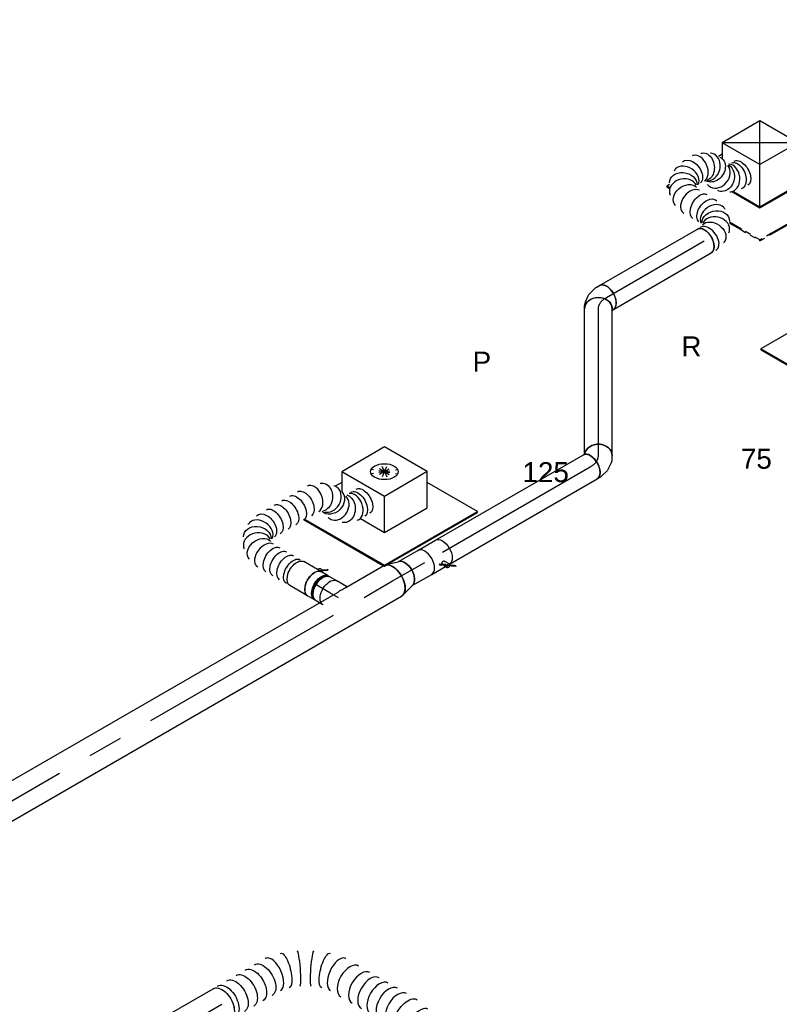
# Model space of a CAD drawing. Extents: x -238422 to 258194, y -34825 to 126331.
# Tile 121 of 239: x -41178 to -37747, y 20352 to 24799. Entities that reach past the tile are written whole.
import ezdxf
from ezdxf.enums import TextEntityAlignment as Align

# ---------------------------------------------------------------- set-up
doc = ezdxf.new("R2010")
doc.units = 0
doc.header["$LTSCALE"] = 50
doc.linetypes.add('CENTER2', pattern=[28.575, 19.05, -3.175, 3.175, -3.175])
doc.linetypes.add('STREEPJES', pattern=[0.1, 0.05, -0.05])
doc.layers.get('0').update_dxf_attribs({"linetype": 'CONTINUOUS'})
for name, color, linetype in [('WL570---_RETOUR', 112, 'CONTINUOUS'), ('WL570---_RETOUR_HL', 8, 'CONTINUOUS'), ('WL570---_RETOUR_RST', 2, 'CONTINUOUS'), ('WL570---_RETOUR_RST_HL', 1, 'CONTINUOUS'), ('WL570---_TOEVOER', 3, 'CONTINUOUS'), ('WL570---_TOEVOER_HL', 8, 'CONTINUOUS'), ('WL570---_TOEVOER_RST', 2, 'CONTINUOUS'), ('WL570---_TOEVOER_RST_HL', 1, 'CONTINUOUS'), ('WM570---_RETOUR_PR', 1, 'CONTINUOUS'), ('WM570---_RETOUR_RST_PR', 1, 'CONTINUOUS'), ('WM570---_TOEVOER_PR', 1, 'CONTINUOUS'), ('WM570---_TOEVOER_RST_PR', 1, 'CONTINUOUS')]:
    doc.layers.add(name, color=color, linetype=linetype)
doc.styles.add('BURO-018', font='ARIAL.TTF', dxfattribs={"height": 90})

# ---------------------------------------------------------------- blocks, each defined once
blk = doc.blocks.new('*U507')
at = {"color": 0, "ltscale": 10}
for p, q in [((414.7, 38.4, -3494.4), (414.6, 38.5, -3494.4)), ((480.1, 0.7, -3494.4), (480, 0.7, -3494.4)), ((793.4, -484.5, -3494.4), (793.1, -483.2, -3494.4)), ((793.3, -681.1, -3494.4), (793.6, -679.8, -3494.4))]:
    blk.add_line(p, q, dxfattribs=at)
at = {"color": 0, "ltscale": 10, "extrusion": (-6.93889e-17, -2.4037e-17, -1)}
for centre, major_axis, ratio, start_param, end_param in [((0, 0, -3494.4), (0, 80), 0.57735, 0, 3.141593), ((24, 0, -3494.4), (0, 80), 0.57735, 0, 3.141593), ((72, 0, -3494.4), (0, 80), 0.57735, 0, 3.141593), ((120, 0, -3494.4), (0, 80), 0.57735, 0, 3.141593), ((168.1, 0, -3494.4), (0, 80), 0.57735, 0, 3.141593), ((216.1, 0, -3494.4), (0, 80), 0.57735, 0, 3.141593), ((322.4, -11.6, -3494.4), (22.6, 77), 0.313149, 6.256783, 9.398376), ((482.8, -104.2, -3494.4), (-55.4, -58.1), 0.313149, 0.026402, 3.167995), ((699.6, -455.9, -3494.4), (73.2, 33), 0.496673, 3.191864, 6.333457), ((723.5, -555.1, -3494.4), (80, 6.2), 0.106201, 3.149769, 6.291362), ((723.5, -609.3, -3494.4), (-80, 6.1), 0.107379, 3.133323, 6.274916), ((688.8, -727.6, -3494.4), (69.3, -40), 0.57735, 0, 3.141593), ((699.8, -708.5, -3494.4), (73.2, -32.9), 0.497609, 6.232756, 9.374349)]:
    blk.add_ellipse(centre, major_axis=major_axis, ratio=ratio, start_param=start_param, end_param=end_param, dxfattribs=at)
at = {"color": 0, "ltscale": 10}
for centre, major_axis, ratio, start_param, end_param in [((265.9, 0, -3494.4), (8.1, 79.9), 0.497511, 3.191932, 6.232846), ((265.9, 0, -3494.4), (8.1, 79.9), 0.497511, 6.232846, 6.333525), ((380, -33.9, -3494.4), (-34.7, -72.4), 0.106869, 0.008217, 3.133375), ((434.7, -65.5, -3494.4), (45.3, 66.2), 0.106869, 0.008217, 3.133375), ((521.1, -147.4, -3494.4), (65.1, 47), 0.497511, 0.050339, 3.091253), ((521.1, -147.4, -3494.4), (65.1, 47), 0.497511, 6.232846, 6.333525), ((551.5, -200.1, -3494.4), (-69.3, -40), 0.57735, 3.141593, 6.283185), ((581, -251.1, -3494.4), (-69.2, -40.1), 0.576513, 3.141593, 6.283185), ((604.9, -292.3, -3494.4), (-69.2, -40.1), 0.576513, 3.141593, 6.283185), ((628.8, -333.6, -3494.4), (-69.2, -40.1), 0.576513, 3.141593, 6.283185), ((652.7, -374.8, -3494.4), (-69.2, -40.1), 0.576513, 3.141593, 6.283185), ((676.6, -416.1, -3494.4), (-69.2, -40.1), 0.576513, 3.141593, 6.283185), ((715.3, -502.8, -3494.4), (-78, -19), 0.312368, 3.167953, 6.256825), ((715.4, -661.6, -3494.4), (78, -18.9), 0.313464, 3.168066, 6.256712)]:
    blk.add_ellipse(centre, major_axis=major_axis, ratio=ratio, start_param=start_param, end_param=end_param, dxfattribs=at)
at = {"layer": 'WM570---_RETOUR_PR', "color": 1, "style": 'BURO-018'}
blk.add_attdef('POSNR', text='', height=90, dxfattribs=at).set_placement((0, 0), align=Align.MIDDLE)
blk = doc.blocks.new('*U508')
at = {"color": 0, "ltscale": 10}
for p, q in [((0, 80, -3792.5), (421.6, 80, -3792.5)), ((7.9, -80, -3792.5), (421.6, -80, -3792.5))]:
    blk.add_line(p, q, dxfattribs=at)
blk.add_ellipse((0, 0, -3792.5), major_axis=(0, 80), ratio=0.57735, start_param=3.301141, end_param=6.283185, dxfattribs=at)
at = {"color": 0, "ltscale": 10, "extrusion": (-6.93889e-17, -2.4037e-17, -1)}
blk.add_ellipse((421.6, 0, -3792.5), major_axis=(0, 80), ratio=0.57735, start_param=0, end_param=3.141593, dxfattribs=at)
at = {"layer": 'WL570---_RETOUR_HL', "linetype": 'CENTER2'}
blk.add_line((0, 0, -3792.5), (421.6, 0, -3792.5), dxfattribs=at)
at = {"layer": 'WM570---_RETOUR_PR', "color": 1, "style": 'BURO-018'}
blk.add_attdef('POSNR', text='', height=90, dxfattribs=at).set_placement((0, 0), align=Align.MIDDLE)
blk = doc.blocks.new('*U666')
at = {"color": 0, "ltscale": 10}
for p, q in [((-100.2, 168.6, 866), (-196.2, 2.5, 866)), ((97.4, 168.6, 866), (-100.2, 168.6, 866)), ((-1.4, -2.5, 866), (-100.2, 168.6, 866)), ((196.2, -2.5, 866), (-100.2, 168.6, 866)), ((-1.4, -2.5, 866), (97.4, 168.6, 866)), ((196.2, -2.5, 866), (97.4, 168.6, 866)), ((-412.3, 127.3, 866), (-414.4, 123.7, 866)), ((-414.4, 123.7, 866), (-171.5, -297, 866)), ((-124.1, 127.3, 866), (-412.3, 127.3, 866)), ((-169.4, -293.4, 866), (-412.3, 127.3, 866)), ((-196.2, 2.5, 866), (-97.4, -168.6, 866)), ((-95.3, -165.1, 866), (-194.1, 6, 866)), ((-97.4, -168.6, 866), (-1.4, -2.5, 866)), ((196.2, -2.5, 866), (-1.4, -2.5, 866)), ((100.2, -168.6, 866), (196.2, -2.5, 866)), ((316.4, -293.4, 866), (179.2, -55.8, 866)), ((-97.4, -168.6, 866), (100.2, -168.6, 866)), ((102.3, -165.1, 866), (-95.3, -165.1, 866)), ((-171.5, -297, 866), (-169.4, -293.4, 866)), ((-171.5, -297, 866), (314.4, -297, 866)), ((316.4, -293.4, 866), (-169.4, -293.4, 866)), ((314.4, -297, 866), (316.4, -293.4, 866))]:
    blk.add_line(p, q, dxfattribs=at)
at = {"layer": 'WL570---_RETOUR_RST_HL', "linetype": 'CENTER2'}
blk.add_circle((0, 0, 866), 0.075, dxfattribs=at)
at = {"layer": 'WL570---_RETOUR_RST', "color": 1, "style": 'BURO-018'}
for tag in ['MC', 'Q']:
    blk.add_attdef(tag, text='', height=90, dxfattribs=at).set_placement((0, 0), align=Align.MIDDLE)
at = {"layer": 'WM570---_RETOUR_RST_PR', "color": 1, "style": 'BURO-018'}
blk.add_attdef('POSNR', text='', height=90, dxfattribs=at).set_placement((0, 0), align=Align.MIDDLE)
blk = doc.blocks.new('*U667')
at = {"color": 0, "ltscale": 10}
for p, q in [((-99.2, 170.4, 1903.8), (-135.1, 108.3, 1903.8)), ((98.4, 170.4, 1903.8), (-99.2, 170.4, 1903.8)), ((-0.4, -0.7, 1903.8), (-99.2, 170.4, 1903.8)), ((197.2, -0.7, 1903.8), (-99.2, 170.4, 1903.8)), ((-0.4, -0.7, 1903.8), (98.4, 170.4, 1903.8)), ((197.2, -0.7, 1903.8), (98.4, 170.4, 1903.8)), ((-413.4, 125.5, 1903.8), (-415.4, 122, 1903.8)), ((-415.4, 122, 1903.8), (-408.5, 110.1, 1903.8)), ((-399.7, 125.5, 1903.8), (-413.4, 125.5, 1903.8)), ((-406.5, 113.7, 1903.8), (-413.4, 125.5, 1903.8)), ((-125.1, 125.5, 1903.8), (-144.5, 125.5, 1903.8)), ((-172.2, -42.5, 1903.8), (-98.4, -170.4, 1903.8)), ((-96.3, -166.9, 1903.8), (-167.4, -43.8, 1903.8)), ((-98.4, -170.4, 1903.8), (-0.4, -0.7, 1903.8)), ((197.2, -0.7, 1903.8), (-0.4, -0.7, 1903.8)), ((99.2, -170.4, 1903.8), (197.2, -0.7, 1903.8)), ((315.4, -295.2, 1903.8), (171.3, -45.6, 1903.8)), ((-251.8, -161.4, 1903.8), (-222.8, -211.6, 1903.8)), ((-218.9, -211.3, 1903.8), (-249.7, -157.9, 1903.8)), ((-98.4, -170.4, 1903.8), (99.2, -170.4, 1903.8)), ((101.2, -166.9, 1903.8), (-96.3, -166.9, 1903.8)), ((315.4, -295.2, 1903.8), (-111, -295.2, 1903.8)), ((-110.7, -298.8, 1903.8), (313.3, -298.8, 1903.8)), ((313.3, -298.8, 1903.8), (315.4, -295.2, 1903.8))]:
    blk.add_line(p, q, dxfattribs=at)
at = {"color": 8, "linetype": 'STREEPJES', "ltscale": 10}
for p, q in [((-222.8, -211.6, 1903.8), (-172.5, -298.8, 1903.8)), ((-170.4, -295.2, 1903.8), (-218.9, -211.3, 1903.8)), ((-172.5, -298.8, 1903.8), (-170.4, -295.2, 1903.8)), ((-172.5, -298.8, 1903.8), (-110.7, -298.8, 1903.8)), ((-111, -295.2, 1903.8), (-170.4, -295.2, 1903.8))]:
    blk.add_line(p, q, dxfattribs=at)
at = {"layer": 'WL570---_TOEVOER_RST_HL', "linetype": 'CENTER2'}
blk.add_circle((0, 0, 1903.8), 0.075, dxfattribs=at)
at = {"layer": 'WL570---_TOEVOER_RST', "color": 1, "style": 'BURO-018'}
for tag in ['MC', 'Q']:
    blk.add_attdef(tag, text='', height=90, dxfattribs=at).set_placement((0, 0), align=Align.MIDDLE)
at = {"layer": 'WM570---_TOEVOER_RST_PR', "color": 1, "style": 'BURO-018'}
blk.add_attdef('POSNR', text='', height=90, dxfattribs=at).set_placement((0, 0), align=Align.MIDDLE)
blk = doc.blocks.new('*U668')
at = {"color": 0, "ltscale": 10}
for p, q in [((-122.3, 174.3, -168.4), (-167.8, 95.4, -168.4)), ((100.6, 174.3, -168.4), (-122.3, 174.3, -168.4)), ((-10.8, -18.7, -168.4), (-122.3, 174.3, -168.4)), ((212.1, -18.7, -168.4), (100.6, 174.3, -168.4)), ((-146.4, 132.6, -168.4), (-181.1, 132.6, -168.4)), ((-377.5, 70.5, -168.4), (-170.5, -288.1, -168.4)), ((-373.4, 70.5, -168.4), (-166.4, -288.1, -168.4)), ((-92.5, -160.2, -168.4), (-10.8, -18.7, -168.4)), ((212.1, -18.7, -168.4), (-10.8, -18.7, -168.4)), ((130.4, -160.2, -168.4), (212.1, -18.7, -168.4)), ((-155, -51.9, -168.4), (-92.5, -160.2, -168.4)), ((319.5, -288.1, -168.4), (188, -60.5, -168.4)), ((-92.5, -160.2, -168.4), (130.4, -160.2, -168.4)), ((-166.4, -288.1, -168.4), (319.5, -288.1, -168.4)), ((-153.4, -291.7, -168.4), (317.4, -291.7, -168.4)), ((317.4, -291.7, -168.4), (319.5, -288.1, -168.4))]:
    blk.add_line(p, q, dxfattribs=at)
at = {"color": 8, "linetype": 'STREEPJES', "ltscale": 10}
for p, q in [((44.9, 77.8, -168.4), (-12, 99.9, -168.4)), ((44.9, 77.8, -168.4), (-2.7, 116.1, -168.4)), ((44.9, 77.8, -168.4), (19.4, 122, -168.4)), ((44.9, 77.8, -168.4), (48.3, 116.1, -168.4)), ((44.9, 77.8, -168.4), (76.3, 99.9, -168.4)), ((44.9, 77.8, -168.4), (-6.1, 77.8, -168.4)), ((44.9, 77.8, -168.4), (13.5, 55.7, -168.4)), ((44.9, 77.8, -168.4), (41.5, 39.5, -168.4)), ((44.9, 77.8, -168.4), (70.4, 33.6, -168.4)), ((44.9, 77.8, -168.4), (92.5, 39.5, -168.4)), ((44.9, 77.8, -168.4), (101.9, 55.7, -168.4)), ((44.9, 77.8, -168.4), (95.9, 77.8, -168.4)), ((-170.5, -288.1, -168.4), (-168.4, -291.7, -168.4)), ((-166.5, -288.3, -168.4), (-168.4, -291.7, -168.4)), ((-168.4, -291.7, -168.4), (-153.4, -291.7, -168.4))]:
    blk.add_line(p, q, dxfattribs=at)
at = {"color": 0, "ltscale": 10}
blk.add_ellipse((44.9, 77.8, -168.4), major_axis=(54.1, -31.2), ratio=0.57735, dxfattribs=at)
at = {"layer": 'WL570---_TOEVOER_RST_HL', "linetype": 'CENTER2'}
blk.add_circle((0, 0, -168.4), 0.075, dxfattribs=at)
at = {"layer": 'WL570---_TOEVOER_RST', "color": 1, "style": 'BURO-018'}
for tag in ['MC', 'Q']:
    blk.add_attdef(tag, text='', height=90, dxfattribs=at).set_placement((0, 0), align=Align.MIDDLE)
at = {"layer": 'WM570---_TOEVOER_RST_PR', "color": 1, "style": 'BURO-018'}
blk.add_attdef('POSNR', text='', height=90, dxfattribs=at).set_placement((0, 0), align=Align.MIDDLE)
blk = doc.blocks.new('*U874')
at = {"color": 8, "linetype": 'STREEPJES', "ltscale": 10}
blk.add_line((13.4, -23.6, -1175.7), (14.8, -21.2, -1175.7), dxfattribs=at)
at = {"color": 0, "ltscale": 10}
for p, q in [((-9, -62.5, -1175.7), (-5.6, -62.5, -1175.7)), ((-5.6, -62.5, -1175.7), (44.8, -62.5, -1175.7))]:
    blk.add_line(p, q, dxfattribs=at)
at = {"color": 8, "linetype": 'STREEPJES', "ltscale": 10, "extrusion": (3.51927e-17, -4.37803e-17, -1)}
blk.add_ellipse((44.8, 0, -1175.7), major_axis=(0, 62.5), ratio=0.57735, start_param=0, end_param=0.429741, dxfattribs=at)
at = {"color": 0, "ltscale": 10, "extrusion": (3.51927e-17, -4.37803e-17, -1)}
blk.add_ellipse((44.8, 0, -1175.7), major_axis=(0, 62.5), ratio=0.57735, start_param=0.429741, end_param=3.141593, dxfattribs=at)
at = {"color": 0, "ltscale": 10}
blk.add_spline([(-5.6, -56.4, -1175.7), (-4.1, -53.6, -1175.7), (-2.4, -50.2, -1175.7), (-0.2, -46.3, -1175.7), (2.3, -42, -1175.7), (5.1, -37.3, -1175.7), (8.2, -32.2, -1175.7), (11.5, -26.8, -1175.7), (13.4, -23.6, -1175.7)], degree=3, dxfattribs=at)
at = {"layer": 'WL570---_TOEVOER_HL', "linetype": 'CENTER2'}
blk.add_line((0, 0, -1175.7), (44.8, 0, -1175.7), dxfattribs=at)
at = {"layer": 'WM570---_TOEVOER_PR', "color": 1, "style": 'BURO-018'}
blk.add_attdef('POSNR', text='', height=90, dxfattribs=at).set_placement((0, 0), align=Align.MIDDLE)
blk = doc.blocks.new('*U875')
at = {"color": 8, "linetype": 'STREEPJES', "ltscale": 10}
blk.add_line((-40.3, 62.5, -1115.5), (-21.9, 62.5, -1115.5), dxfattribs=at)
at = {"color": 0, "ltscale": 10}
for p, q in [((-21.9, 62.5, -1115.5), (-4.1, 62.5, -1115.5)), ((4.1, 62.5, -1115.5), (40.3, 62.5, -1115.5)), ((-40.3, -62.5, -1115.5), (-4.1, -62.5, -1115.5)), ((4.1, -62.5, -1115.5), (40.3, -62.5, -1115.5))]:
    blk.add_line(p, q, dxfattribs=at)
at = {"color": 8, "linetype": 'STREEPJES', "ltscale": 10, "extrusion": (-4.16334e-17, 1.0416e-16, -1)}
blk.add_ellipse((-40.3, 0, -1115.5), major_axis=(0, 62.5), ratio=0.57735, start_param=0, end_param=0.429741, dxfattribs=at)
at = {"color": 0, "ltscale": 10, "extrusion": (-4.16334e-17, 1.0416e-16, -1)}
for centre, major_axis, start_param, end_param in [((-40.3, 0, -1115.5), (0, 62.5), 0.429741, 3.141593), ((-4.1, 0, -1115.5), (0, 62.5), 0, 3.141593), ((4.1, 0, -1115.5), (0, 62.5), 0, 3.254972), ((4.1, 0, -1115.5), (0, 62.5), 6.169805, 6.280044), ((4.1, 0, -1115.5), (0, 59.4), 0.107903, 3.033689), ((40.3, 0, -1115.5), (0, 62.5), 0, 3.141593)]:
    blk.add_ellipse(centre, major_axis=major_axis, ratio=0.57735, start_param=start_param, end_param=end_param, dxfattribs=at)
at = {"layer": 'WL570---_TOEVOER_HL', "linetype": 'CENTER2'}
blk.add_line((-40.3, 0, -1115.5), (40.3, 0, -1115.5), dxfattribs=at)
at = {"layer": 'WM570---_TOEVOER_PR', "color": 1, "style": 'BURO-018'}
blk.add_attdef('POSNR', text='', height=90, dxfattribs=at).set_placement((0, 0), align=Align.MIDDLE)
blk = doc.blocks.new('*U876')
at = {"color": 2, "ltscale": 10}
for p, q in [((-71, 59.4, -1054.5), (-79.2, 59.4, -1054.5)), ((-46.1, 62.5, -1054.5), (46.1, 62.5, -1054.5)), ((-71, -59.4, -1054.5), (-79.2, -59.4, -1054.5)), ((-64.1, -79.7, -1054.5), (-67.5, -85.6, -1054.5)), ((-67.5, -85.6, -1054.5), (-65.9, -86.9, -1054.5)), ((-42.2, -70.2, -1054.5), (-65.9, -86.9, -1054.5)), ((-65.9, -86.9, -1054.5), (-62.5, -81, -1054.5)), ((-64.1, -79.7, -1054.5), (-40.4, -63.1, -1054.5)), ((-62.5, -81, -1054.5), (-64.1, -79.7, -1054.5)), ((-38.8, -64.3, -1054.5), (-62.5, -81, -1054.5)), ((-46.1, -62.5, -1054.5), (-25.2, -62.5, -1054.5)), ((-38.8, -64.3, -1054.5), (-42.2, -70.2, -1054.5)), ((-40.4, -63.1, -1054.5), (-38.8, -64.3, -1054.5)), ((-38.3, -64, -1054.5), (-38.8, -64.3, -1054.5)), ((-25.2, -62.5, -1054.5), (-30.1, -71, -1054.5)), ((-25.2, -62.5, -1054.5), (46.1, -62.5, -1054.5))]:
    blk.add_line(p, q, dxfattribs=at)
for centre, major_axis, start_param, end_param in [((-82.3, 0, -1054.5), (0, 59.4), 3.249496, 6.175282), ((-46.1, 0, -1054.5), (0, 62.5), 3.141593, 6.283185)]:
    blk.add_ellipse(centre, major_axis=major_axis, ratio=0.57735, start_param=start_param, end_param=end_param, dxfattribs=at)
at = {"color": 2, "ltscale": 10, "extrusion": (-3.41963e-17, -5.17926e-17, -1)}
for centre, major_axis, start_param, end_param in [((46.1, 0, -1054.5), (0, 62.5), 0, 3.141593), ((-38.3, -66.3, -1054.5), (8.15, -4.7), 2.282546, 2.962558), ((-38.3, -66.3, -1054.5), (8.15, -4.7), 0, 1.721651)]:
    blk.add_ellipse(centre, major_axis=major_axis, ratio=0.57735, start_param=start_param, end_param=end_param, dxfattribs=at)
at = {"layer": 'WL570---_TOEVOER', "color": 1, "style": 'BURO-018'}
blk.add_attdef('I', text='', height=90, dxfattribs=at).set_placement((0, 0), align=Align.MIDDLE)
at = {"layer": 'WM570---_TOEVOER_PR', "color": 1, "style": 'BURO-018'}
blk.add_attdef('POSNR', text='', height=90, dxfattribs=at).set_placement((0, 0), align=Align.MIDDLE)
blk = doc.blocks.new('*U877')
at = {"color": 0, "ltscale": 10, "extrusion": (-4.16334e-17, 1.0416e-16, -1)}
for centre, major_axis, ratio, start_param, end_param in [((0, 0, -1021.9), (0, 62.5), 0.57735, 0, 3.141593), ((17.8, 0, -1021.9), (0, 62.5), 0.57735, 0, 3.141593), ((53.5, 0, -1021.9), (0, 62.5), 0.57735, 0, 3.141593), ((89.2, 0, -1021.9), (0, 62.5), 0.57735, 0, 3.141593), ((124.8, 0, -1021.9), (0, 62.5), 0.57735, 0, 3.141593), ((196.5, -9, -1021.9), (-26.6, -57), 0.750739, 3.009293, 6.150885), ((235.6, -51.2, -1021.9), (60.1, 19), 0.803023, 6.107746, 9.249338), ((209.1, -150.2, -1021.9), (54.1, -31.2), 0.57735, 0, 3.141593), ((229.3, -115.1, -1021.9), (58, -24), 0.646887, 6.198226, 9.339819), ((188.8, -185.3, -1021.9), (54.1, -31.2), 0.57735, 0, 3.141593), ((168.5, -220.5, -1021.9), (54.1, -31.2), 0.57735, 0, 3.141593), ((127.9, -290.8, -1021.9), (54.1, -31.2), 0.57735, 0, 3.141593), ((148.2, -255.6, -1021.9), (54.1, -31.2), 0.57735, 0, 3.141593), ((-39.7, -361.9, -1021.9), (30.3, -55.4), 0.772586, 0.176177, 3.31777), ((25.4, -361.1, -1021.9), (-16.4, -60.3), 0.812154, 0, 3.141331), ((75.4, -356.2, -1021.9), (-30.3, 55.4), 0.772586, 2.965415, 6.107008), ((-82, -409.7, -1021.9), (54.1, -31.3), 0.57735, 0, 3.141593), ((-95.6, -433.1, -1021.9), (54.1, -31.3), 0.57735, 0, 3.141593)]:
    blk.add_ellipse(centre, major_axis=major_axis, ratio=ratio, start_param=start_param, end_param=end_param, dxfattribs=at)
at = {"color": 0, "ltscale": 10}
for centre, major_axis, ratio, start_param, end_param in [((162.8, 0, -1021.9), (8.2, 62.3), 0.646887, 3.226552, 6.198226), ((162.8, 0, -1021.9), (8.2, 62.3), 0.646887, 6.198226, 6.368145), ((221.4, -26.5, -1021.9), (46.5, 42.5), 0.803023, 3.317032, 6.107746), ((221.4, -26.5, -1021.9), (46.5, 42.5), 0.803023, 6.107746, 6.458625), ((238.3, -81.4, -1021.9), (-62.7, 5.4), 0.750739, 0.1323, 3.009293), ((238.3, -81.4, -1021.9), (-62.7, 5.4), 0.750739, 3.009293, 3.273893), ((-6.3, -352.5, -1021.9), (-0.3, 63.3), 0.811037, 0.220445, 2.921147), ((-6.3, -352.5, -1021.9), (-0.3, 63.3), 0.811037, 6.06274, 6.503631), ((42, -365.6, -1021.9), (0.3, -63.3), 0.811037, 3.362038, 6.06274), ((105.7, -329.2, -1021.9), (48.8, -39.8), 0.659859, 3.247611, 6.177166), ((-70, -388.8, -1021.9), (-48.8, 39.8), 0.659859, 0.106019, 3.035574), ((-70, -388.8, -1021.9), (-48.8, 39.8), 0.659859, 6.177166, 6.389204), ((105.7, -329.2, -1021.9), (48.8, -39.8), 0.659859, 6.177166, 6.389204), ((42, -365.6, -1021.9), (0.3, -63.3), 0.811037, 6.06274, 6.503631)]:
    blk.add_ellipse(centre, major_axis=major_axis, ratio=ratio, start_param=start_param, end_param=end_param, dxfattribs=at)
at = {"layer": 'WM570---_TOEVOER_PR', "color": 1, "style": 'BURO-018'}
blk.add_attdef('POSNR', text='', height=90, dxfattribs=at).set_placement((0, 0), align=Align.MIDDLE)
blk = doc.blocks.new('*U878')
at = {"color": 0, "ltscale": 10}
for p, q in [((3.9, 80, -2970), (2450.5, 80, -2970)), ((2491.2, 80, -2970), (2689.1, 80, -2970)), ((3.9, -80, -2970), (2689.1, -80, -2970))]:
    blk.add_line(p, q, dxfattribs=at)
blk.add_ellipse((0, 0, -2970), major_axis=(0, 80), ratio=0.57735, start_param=3.308352, end_param=6.116426, dxfattribs=at)
at = {"color": 0, "ltscale": 10, "extrusion": (-6.93889e-17, -2.4037e-17, -1)}
blk.add_ellipse((2689.1, 0, -2970), major_axis=(0, 80), ratio=0.57735, start_param=0, end_param=3.141593, dxfattribs=at)
at = {"layer": 'WL570---_TOEVOER_HL', "linetype": 'CENTER2'}
blk.add_line((0, 0, -2970), (2689.1, 0, -2970), dxfattribs=at)
at = {"layer": 'WM570---_TOEVOER_PR', "color": 1, "style": 'BURO-018'}
blk.add_attdef('POSNR', text='', height=90, dxfattribs=at).set_placement((0, 0), align=Align.MIDDLE)
blk = doc.blocks.new('*U879')
at = {"color": 0, "ltscale": 10}
for p, q in [((7.3, 79, -1068.5), (69.6, 61.7, -1068.5)), ((7.3, -79, -1068.5), (69.6, -61.7, -1068.5))]:
    blk.add_line(p, q, dxfattribs=at)
blk.add_ellipse((0, 0, -1068.5), major_axis=(0, 80), ratio=0.57735, start_param=3.141593, end_param=6.283185, dxfattribs=at)
at = {"color": 0, "ltscale": 10, "extrusion": (-6.93889e-17, -2.4037e-17, -1)}
blk.add_ellipse((63.9, 0, -1068.5), major_axis=(0, 62.5), ratio=0.57735, start_param=0.158908, end_param=2.982685, dxfattribs=at)
at = {"layer": 'WL570---_TOEVOER_HL', "linetype": 'CENTER2'}
blk.add_line((0, 0, -1068.5), (63.9, 0, -1068.5), dxfattribs=at)
for centre in [(0, 0, -1068.5), (63.9, 0, -1068.5)]:
    blk.add_circle(centre, 0.075, dxfattribs=at)
at = {"layer": 'WM570---_TOEVOER_PR', "color": 1, "style": 'BURO-018'}
blk.add_attdef('POSNR', text='', height=90, dxfattribs=at).set_placement((0, 0), align=Align.MIDDLE)
blk = doc.blocks.new('*U880')
at = {"color": 0, "ltscale": 10}
for p, q in [((-42.3, 62.5, -309.6), (-37.1, 62.5, -309.6)), ((-37.1, 62.5, -309.6), (-35.1, 63, -309.6)), ((25.7, -47.8, -309.6), (50, -30.7, -309.6)), ((62, -17.7, -309.6), (69.1, -5.4, -309.6)), ((-42.3, -62.5, -309.6), (-24.1, -62.5, -309.6)), ((-17.3, -61.6, -309.6), (14.4, -53.1, -309.6))]:
    blk.add_line(p, q, dxfattribs=at)
for centre, major_axis, ratio, start_param, end_param in [((-42.3, 0, -309.6), (0, 62.5), 0.57735, 3.141593, 6.283185), ((10.2, 17.7, -309.6), (-46.5, 42.5), 0.803023, 2.966153, 3.317032), ((-28.9, 0, -309.6), (8.2, -62.3), 0.646887, 6.198226, 6.368145)]:
    blk.add_ellipse(centre, major_axis=major_axis, ratio=ratio, start_param=start_param, end_param=end_param, dxfattribs=at)
at = {"color": 0, "ltscale": 10, "extrusion": (-6.93889e-17, -2.4037e-17, -1)}
for centre, major_axis, ratio, start_param, end_param in [((15, 25.9, -309.6), (-54.1, 31.2), 0.816497, 0.140779, 3.141593), ((-6.4, 6, -309.6), (26.6, -57), 0.750739, 6.150885, 6.415485)]:
    blk.add_ellipse(centre, major_axis=major_axis, ratio=ratio, start_param=start_param, end_param=end_param, dxfattribs=at)
at = {"layer": 'WL570---_TOEVOER_HL', "linetype": 'CENTER2'}
blk.add_ellipse((-93.3, 88.4, -309.6), major_axis=(108.3, -62.5), ratio=0.57735, start_param=5.497787, end_param=6.283185, dxfattribs=at)
at = {"layer": 'WM570---_TOEVOER_PR', "color": 1, "style": 'BURO-018'}
blk.add_attdef('POSNR', text='', height=90, dxfattribs=at).set_placement((0, 0), align=Align.MIDDLE)
blk = doc.blocks.new('*U881')
at = {"color": 0, "ltscale": 10}
for p, q in [((6.5, 62.5, -267.3), (662.7, 62.5, -267.3)), ((0, -62.5, -267.3), (662.7, -62.5, -267.3))]:
    blk.add_line(p, q, dxfattribs=at)
blk.add_ellipse((0, 0, -267.3), major_axis=(0, 62.5), ratio=0.816497, start_param=3.141593, end_param=6.142406, dxfattribs=at)
at = {"color": 0, "ltscale": 10, "extrusion": (-2.58075e-33, -1.79399e-17, -1)}
blk.add_ellipse((662.7, 0, -267.3), major_axis=(0, 62.5), ratio=0.816497, start_param=0, end_param=3.141593, dxfattribs=at)
at = {"layer": 'WL570---_TOEVOER_HL', "linetype": 'CENTER2'}
blk.add_line((0, 0, -267.3), (662.7, 0, -267.3), dxfattribs=at)
at = {"layer": 'WM570---_TOEVOER_PR', "color": 1, "style": 'BURO-018'}
blk.add_attdef('POSNR', text='', height=90, dxfattribs=at).set_placement((0, 0), align=Align.MIDDLE)
blk = doc.blocks.new('*U882')
at = {"color": 0, "ltscale": 10}
for p, q in [((-29.9, 62.5, 712.3), (-15.7, 62.5, 712.3)), ((1.6, 58.7, 712.3), (28.6, 46.2, 712.3)), ((38.8, 39, 712.3), (62, 15.8, 712.3)), ((66.2, 10.4, 712.3), (75.3, -5.4, 712.3)), ((-36.4, -62.5, 712.3), (-35.6, -63.4, 712.3)), ((-35.6, -63.4, 712.3), (-33, -67.9, 712.3))]:
    blk.add_line(p, q, dxfattribs=at)
for centre, major_axis, ratio, start_param, end_param in [((-29.9, 0, 712.3), (0, 62.5), 0.816497, 3.141593, 6.283185), ((-20.4, 0, 712.3), (-13.6, -61.5), 0.803023, 2.966153, 3.317032), ((14.4, -25, 712.3), (49.8, 38.2), 0.646887, 6.198226, 6.368145)]:
    blk.add_ellipse(centre, major_axis=major_axis, ratio=ratio, start_param=start_param, end_param=end_param, dxfattribs=at)
at = {"color": 0, "ltscale": 10, "extrusion": (-6.16298e-33, -1.79399e-17, -1)}
blk.add_ellipse((-2, -8.5, 712.3), major_axis=(36, 51.6), ratio=0.750739, start_param=6.150885, end_param=6.415485, dxfattribs=at)
at = {"color": 0, "ltscale": 10, "extrusion": (1.54074e-33, -1.79399e-17, -1)}
blk.add_ellipse((21.1, -36.6, 712.3), major_axis=(54.1, 31.3), ratio=0.57735, start_param=0, end_param=3.141593, dxfattribs=at)
at = {"layer": 'WL570---_TOEVOER_HL', "linetype": 'CENTER2', "extrusion": (-2.58075e-33, -1.79399e-17, -1)}
blk.add_ellipse((-29.9, -125.1, 712.3), major_axis=(0, -125.1), ratio=0.57735, start_param=3.141593, end_param=3.926991, dxfattribs=at)
at = {"layer": 'WM570---_TOEVOER_PR', "color": 1, "style": 'BURO-018'}
blk.add_attdef('POSNR', text='', height=90, dxfattribs=at).set_placement((0, 0), align=Align.MIDDLE)
blk = doc.blocks.new('*U883')
at = {"color": 0, "ltscale": 10}
for p, q in [((0, 62.5, 742.2), (510.1, 62.5, 742.2)), ((0, -62.5, 742.2), (510.1, -62.5, 742.2))]:
    blk.add_line(p, q, dxfattribs=at)
blk.add_ellipse((0, 0, 742.2), major_axis=(0, 62.5), ratio=0.57735, start_param=3.141593, end_param=6.283185, dxfattribs=at)
at = {"color": 0, "ltscale": 10, "extrusion": (-6.39446e-17, -1.55378e-16, -1)}
blk.add_ellipse((510.1, 0, 742.2), major_axis=(0, 62.5), ratio=0.57735, start_param=0, end_param=3.141593, dxfattribs=at)
at = {"layer": 'WL570---_TOEVOER_HL', "linetype": 'CENTER2'}
blk.add_line((0, 0, 742.2), (510.1, 0, 742.2), dxfattribs=at)
at = {"layer": 'WM570---_TOEVOER_PR', "color": 1, "style": 'BURO-018'}
blk.add_attdef('POSNR', text='', height=90, dxfattribs=at).set_placement((0, 0), align=Align.MIDDLE)
blk = doc.blocks.new('*U884')
at = {"color": 0, "ltscale": 10}
blk.add_line((23.7, -62.5, 1102.8), (25.1, -62.5, 1102.8), dxfattribs=at)
at = {"color": 0, "ltscale": 10, "extrusion": (-6.39446e-17, -1.55378e-16, -1)}
for centre, major_axis, ratio, start_param, end_param in [((105.3, 297.3, 1102.8), (-8.2, 62.3), 0.646887, 6.198226, 9.339819), ((46.8, 270.8, 1102.8), (-46.5, 42.5), 0.803023, 6.107746, 9.249338), ((165.7, 291.1, 1102.8), (24.7, 57.8), 0.752361, 6.160531, 9.302124), ((196, 262, 1102.8), (58.7, 22.9), 0.821, 6.102898, 9.244491), ((29.8, 215.9, 1102.8), (62.7, 5.4), 0.750739, 3.009293, 6.150885), ((216, 205.6, 1102.8), (44, 45.1), 0.810899, 0.169051, 3.310644), ((272.6, 182.3, 1102.8), (-7.5, -62.3), 0.646539, 3.219716, 6.361309), ((296.9, 182.3, 1102.8), (0, 62.5), 0.57735, 0, 3.141593), ((60.5, 144.7, 1102.8), (-54.1, -31.2), 0.57735, 0, 3.141593), ((81.5, 108.3, 1102.8), (58, 24), 0.646887, 3.226552, 6.368145), ((87.5, 48.1, 1102.8), (-60.1, 19), 0.803023, 0.17544, 3.317032), ((50.7, 8.5, 1102.8), (26.6, -57), 0.750739, 3.273893, 6.138664)]:
    blk.add_ellipse(centre, major_axis=major_axis, ratio=ratio, start_param=start_param, end_param=end_param, dxfattribs=at)
at = {"color": 0, "ltscale": 10}
for centre, major_axis, ratio, start_param, end_param in [((140.5, 297.3, 1102.8), (7.5, 62.3), 0.646539, 3.219716, 6.205062), ((140.5, 297.3, 1102.8), (7.5, 62.3), 0.646539, 6.205062, 6.361309), ((71.6, 288.2, 1102.8), (26.6, -57), 0.750739, 3.009293, 3.273893), ((71.6, 288.2, 1102.8), (26.6, -57), 0.750739, 0.1323, 3.009293), ((184.6, 279.1, 1102.8), (44, 45.1), 0.810899, 3.310644, 6.114134), ((184.6, 279.1, 1102.8), (44, 45.1), 0.810899, 6.114134, 6.452236), ((32.5, 246.1, 1102.8), (-60.1, 19), 0.803023, 6.107746, 6.458625), ((32.5, 246.1, 1102.8), (-60.1, 19), 0.803023, 3.317032, 6.107746), ((38.9, 182.1, 1102.8), (-58, -24), 0.646887, 3.226552, 6.198226), ((201.3, 227.5, 1102.8), (58.7, 22.9), 0.821, 3.32188, 6.102898), ((240.2, 190.2, 1102.8), (-24.7, -57.8), 0.752361, 0.122654, 3.018939), ((201.3, 227.5, 1102.8), (58.7, 22.9), 0.821, 2.961305, 3.32188), ((38.9, 182.1, 1102.8), (-58, -24), 0.646887, 6.198226, 6.368145), ((240.2, 190.2, 1102.8), (-24.7, -57.8), 0.752361, 6.160531, 6.405839), ((90, 76.6, 1102.8), (62.7, 5.4), 0.750739, 0.1323, 3.009293), ((0, 0, 1102.8), (0, 62.5), 0.57735, 3.141593, 6.283185), ((19, 0, 1102.8), (8.2, -62.3), 0.646887, 0.593834, 3.056633), ((74, 24.9, 1102.8), (-46.5, 42.5), 0.803023, 3.317032, 6.107746), ((90, 76.6, 1102.8), (62.7, 5.4), 0.750739, 6.150885, 6.415485), ((74, 24.9, 1102.8), (-46.5, 42.5), 0.803023, 2.966153, 3.317032)]:
    blk.add_ellipse(centre, major_axis=major_axis, ratio=ratio, start_param=start_param, end_param=end_param, dxfattribs=at)
at = {"color": 8, "linetype": 'STREEPJES', "ltscale": 10}
for start_param, end_param in [(6.232865, 6.368145), (0.084959, 0.593834)]:
    blk.add_ellipse((19, 0, 1102.8), major_axis=(8.2, -62.3), ratio=0.646887, start_param=start_param, end_param=end_param, dxfattribs=at)
at = {"color": 8, "linetype": 'STREEPJES', "ltscale": 10, "extrusion": (-6.39446e-17, -1.55378e-16, -1)}
blk.add_ellipse((50.7, 8.5, 1102.8), major_axis=(26.6, -57), ratio=0.750739, start_param=6.138664, end_param=6.415485, dxfattribs=at)
at = {"layer": 'WM570---_TOEVOER_PR', "color": 1, "style": 'BURO-018'}
blk.add_attdef('POSNR', text='', height=90, dxfattribs=at).set_placement((0, 0), align=Align.MIDDLE)
blk = doc.blocks.new('*U885')
at = {"color": 0, "ltscale": 10}
for p, q in [((2.9, 62.5, -1023.4), (104, 62.5, -1023.4)), ((2.9, -62.5, -1023.4), (104, -62.5, -1023.4))]:
    blk.add_line(p, q, dxfattribs=at)
blk.add_ellipse((0, 0, -1023.4), major_axis=(0, 62.5), ratio=0.57735, start_param=3.300501, end_param=6.124277, dxfattribs=at)
at = {"layer": 'WL570---_TOEVOER_HL', "linetype": 'CENTER2'}
blk.add_line((0, 0, -1023.4), (104, 0, -1023.4), dxfattribs=at)
at = {"layer": 'WM570---_TOEVOER_PR', "color": 1, "style": 'BURO-018'}
blk.add_attdef('POSNR', text='', height=90, dxfattribs=at).set_placement((0, 0), align=Align.MIDDLE)
blk = doc.blocks.new('*U886')
at = {"color": 2, "ltscale": 10}
for p, q in [((-46.1, 62.5, -917.2), (46.1, 62.5, -917.2)), ((7.3, -39.8, -917.2), (5.7, -41.1, -917.2)), ((5.7, -41.1, -917.2), (9.1, -47, -917.2)), ((31, -56.5, -917.2), (7.3, -39.8, -917.2)), ((10.7, -45.7, -917.2), (7.3, -39.8, -917.2)), ((33.5, -39.2, -917.2), (46.4, -61.6, -917.2)), ((-46.1, -62.5, -917.2), (25.2, -62.5, -917.2)), ((9.1, -47, -917.2), (10.7, -45.7, -917.2)), ((32.8, -63.6, -917.2), (9.1, -47, -917.2)), ((34.4, -62.3, -917.2), (10.7, -45.7, -917.2)), ((21.2, -55.5, -917.2), (25.2, -62.5, -917.2)), ((25.2, -62.5, -917.2), (30.1, -71, -917.2)), ((31, -56.5, -917.2), (34.4, -62.3, -917.2)), ((32.8, -63.6, -917.2), (34.4, -62.3, -917.2)), ((65.9, -86.9, -917.2), (32.8, -63.6, -917.2)), ((34.9, -62.7, -917.2), (34.4, -62.3, -917.2)), ((67.5, -85.6, -917.2), (34.9, -62.7, -917.2)), ((64.1, -79.7, -917.2), (45.7, -66.8, -917.2)), ((67.5, -85.6, -917.2), (64.1, -79.7, -917.2)), ((65.9, -86.9, -917.2), (67.5, -85.6, -917.2))]:
    blk.add_line(p, q, dxfattribs=at)
for centre, major_axis, start_param, end_param in [((-46.1, 0, -917.2), (0, 62.5), 3.141593, 6.283185), ((38.3, -66.3, -917.2), (-8.15, -4.7), 3.141593, 6.283185), ((38.3, -66.3, -917.2), (-8.15, -4.7), 0, 3.141593)]:
    blk.add_ellipse(centre, major_axis=major_axis, ratio=0.57735, start_param=start_param, end_param=end_param, dxfattribs=at)
at = {"color": 2, "ltscale": 10, "extrusion": (0, 0, -1)}
blk.add_ellipse((46.1, 0, -917.2), major_axis=(0, 62.5), ratio=0.57735, start_param=0, end_param=3.122724, dxfattribs=at)
at = {"color": 2, "ltscale": 10}
blk.add_spline([(16.9, -46.6, -917.2), (17.1, -46, -917.2), (17.3, -45.4, -917.2), (17.6, -44.7, -917.2), (17.9, -44, -917.2), (18.4, -43.3, -917.2), (18.9, -42.7, -917.2), (19.5, -42, -917.2), (20.1, -41.3, -917.2), (20.8, -40.7, -917.2), (21.5, -40.1, -917.2), (22.3, -39.5, -917.2), (23.1, -39, -917.2), (23.9, -38.5, -917.2), (24.7, -38.1, -917.2), (25.6, -37.7, -917.2), (26.4, -37.4, -917.2), (27.2, -37.2, -917.2), (28.1, -37.1, -917.2), (28.9, -37, -917.2), (29.6, -37.1, -917.2), (30.4, -37.2, -917.2), (31.1, -37.3, -917.2), (31.7, -37.6, -917.2), (32.2, -37.9, -917.2), (32.7, -38.3, -917.2), (33.2, -38.7, -917.2), (33.5, -39.2, -917.2)], degree=3, dxfattribs=at)
at = {"layer": 'WL570---_TOEVOER', "color": 1, "style": 'BURO-018'}
blk.add_attdef('I', text='', height=90, dxfattribs=at).set_placement((0, 0), align=Align.MIDDLE)
at = {"layer": 'WM570---_TOEVOER_PR', "color": 1, "style": 'BURO-018'}
blk.add_attdef('POSNR', text='', height=90, dxfattribs=at).set_placement((0, 0), align=Align.MIDDLE)
blk = doc.blocks.new('*U887')
at = {"color": 0, "ltscale": 10}
for p, q in [((0, 62.5, -884.6), (770.9, 62.5, -884.6)), ((0.7, -62.5, -884.6), (770.9, -62.5, -884.6))]:
    blk.add_line(p, q, dxfattribs=at)
at = {"color": 0, "ltscale": 10, "extrusion": (-6.93889e-17, -2.4037e-17, -1)}
blk.add_ellipse((770.9, 0, -884.6), major_axis=(0, 62.5), ratio=0.57735, start_param=0, end_param=3.141593, dxfattribs=at)
at = {"layer": 'WL570---_TOEVOER_HL', "linetype": 'CENTER2'}
blk.add_line((0, 0, -884.6), (770.9, 0, -884.6), dxfattribs=at)
at = {"layer": 'WM570---_TOEVOER_PR', "color": 1, "style": 'BURO-018'}
blk.add_attdef('POSNR', text='', height=90, dxfattribs=at).set_placement((0, 0), align=Align.MIDDLE)

msp = doc.modelspace()

# ---------------------------------------------------------------- block references
at = {"layer": 'WL570---_RETOUR', "rotation": 30.00000000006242}
for name, p in [('*U507', (-40264.65151, 20353.33959, 3494.39738)), ('*U508', (-40629.74292, 20142.55397, 3792.49326))]:
    msp.add_blockref(name, p, dxfattribs=at)
at = {"layer": 'WL570---_RETOUR_RST'}
ref = msp.add_blockref('*U666', (-37409.94804, 23408.53925, -865.97138), dxfattribs=dict(at, rotation=30.00000000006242))
ref.add_attrib('Q', '75', dxfattribs={"color": 1, "height": 90, "style": 'BURO-018'}).set_placement((-37850.55416, 22815.30911), align=Align.MIDDLE)
ref.add_attrib('MC', 'R', dxfattribs={"color": 1, "height": 90, "style": 'BURO-018'}).set_placement((-38144.00347, 23323.57823), align=Align.MIDDLE)
at = {"layer": 'WL570---_TOEVOER'}
for name, p, rotation in [('*U884', (-38085.72176, 23799.55061, -1102.84568), 30.00000000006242), ('*U883', (-38527.46235, 23544.51157, -742.166), 30.00000000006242), ('*U882', (-38564.09048, 23523.3643, -712.25926), 90), ('*U881', (-38564.09048, 22830.73357, 267.26852), 90), ('*U880', (-38564.09048, 22800.82683, 309.56304), 30.00000000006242), ('*U877', (-39926.36578, 22297.15124, 1021.8679), 149.9999999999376), ('*U887', (-39268.36322, 22394.21477, 884.59933), 30.00000000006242), ('*U886', (-39308.2794, 22371.16916, 917.19075), 30.00000000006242), ('*U876', (-39886.4496, 22274.10562, 1054.45932), 149.9999999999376), ('*U879', (-39493.59546, 22264.17688, 1068.50067), 30.00000000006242), ('*U885', (-39438.29971, 22296.1019, 1023.35188), 30.00000000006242), ('*U878', (-41822.4191, 20919.62993, 2969.97722), 30.00000000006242), ('*U875', (-39811.67306, 22230.93336, 1115.51411), 149.9999999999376), ('*U874', (-39737.99253, 22188.39389, 1175.67401), 149.9999999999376)]:
    msp.add_blockref(name, p, dxfattribs=dict(at, rotation=rotation))
at = {"layer": 'WL570---_TOEVOER_RST'}
ref = msp.add_blockref('*U667', (-37834.21211, 24145.42741, -1903.75848), dxfattribs=dict(at, rotation=30.00000000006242))
ref.add_attrib('Q', '75', dxfattribs={"color": 1, "height": 90, "style": 'BURO-018'}).set_placement((-37098.25218, 24229.44676), align=Align.MIDDLE)
ref.add_attrib('MC', 'Q', dxfattribs={"color": 1, "height": 90, "style": 'BURO-018'}).set_placement((-37393.46926, 24740.77774), align=Align.MIDDLE)
ref = msp.add_blockref('*U668', (-39530.54439, 22667.91804, 168.43479), dxfattribs=dict(at, rotation=30.00000000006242))
ref.add_attrib('Q', '125', dxfattribs={"color": 1, "height": 90, "style": 'BURO-018'}).set_placement((-38802.20247, 22755.70409), align=Align.MIDDLE)
ref.add_attrib('MC', 'P', dxfattribs={"color": 1, "height": 90, "style": 'BURO-018'}).set_placement((-39090.34849, 23254.78763), align=Align.MIDDLE)

doc.saveas('drawing.dxf')
